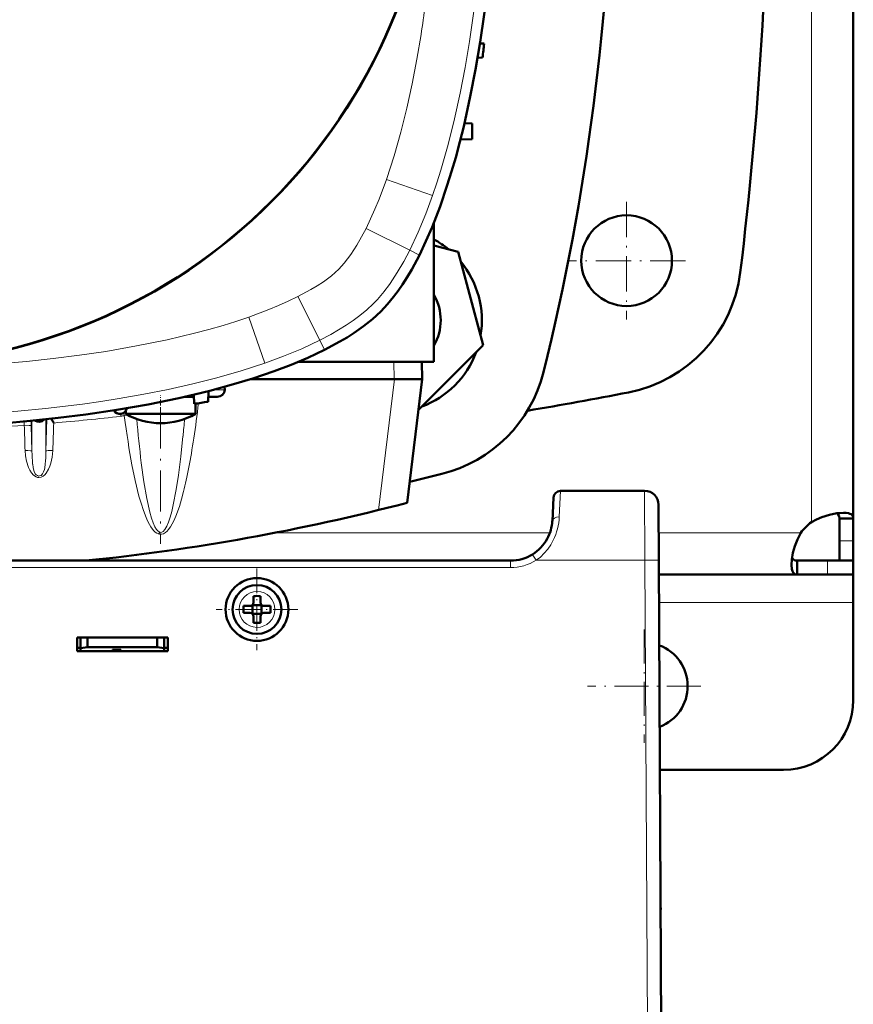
# Model space of a CAD drawing. Extents: x -1438 to 1837, y -1663 to 612.
# Tile 16 of 91: x 317 to 437, y -1399 to -1258. Entities that reach past the tile are written whole.
import ezdxf

# ---------------------------------------------------------------- set-up
doc = ezdxf.new("R2010")
doc.units = 0
doc.linetypes.add('DASHDOT', pattern=[18.5, 12, -3, 0.5, -3])

msp = doc.modelspace()

# ---------------------------------------------------------------- linework, layer by layer
at = {"color": 7, "lineweight": 18}
for p, q in [((430.79, -1227.5), (430.79, -1329.97)), ((369.86, -1280.84), (376.47, -1283.14)), ((366.93, -1287.87), (373.19, -1291)), ((373.19, -1291), (374.57, -1291.69)), ((363.03, -1293.72), (363.01, -1293.73)), ((357.15, -1297.65), (360.28, -1303.91)), ((368.01, -1298.63), (367.96, -1298.68)), ((350.12, -1300.58), (352.42, -1307.19)), ((360.28, -1303.91), (360.97, -1305.29)), ((370.98, -1309.5), (370.92, -1307)), ((371.01, -1309.5), (368.71, -1328.25)), ((345.01, -1311.03), (346.67, -1311.03)), ((319.03, -1315.45), (319.03, -1319.81)), ((321.17, -1315.23), (321.03, -1319.81)), ((321.03, -1315.24), (321.03, -1319.81)), ((331.72, -1314.46), (331.76, -1314.8)), ((332.18, -1314.31), (332.27, -1314.71)), ((317.93, -1316.09), (317.91, -1315.55)), ((319.03, -1319.81), (318.93, -1316.18)), ((394.63, -1329.24), (394.81, -1325.5)), ((406.91, -1335.45), (406.87, -1325.5)), ((393.3, -1331.5), (353.97, -1331.5)), ((429.26, -1331.5), (408.89, -1331.5)), ((436.79, -1332.64), (434.79, -1332.64)), ((390.8, -1334.61), (390.96, -1334.85)), ((390.96, -1334.85), (391.33, -1335.45)), ((387.64, -1336.5), (205.94, -1336.5)), ((387.64, -1336.5), (387.64, -1335.5)), ((406.91, -1335.45), (391.33, -1335.45)), ((406.91, -1335.45), (407.29, -1407.5)), ((433.09, -1337.5), (433.09, -1335.5)), ((351.31, -1339.93), (351.29, -1339.93)), ((436.79, -1341.5), (408.94, -1341.5)), ((348.72, -1342.48), (348.72, -1342.5)), ((353.86, -1342.53), (353.86, -1342.5)), ((351.27, -1345.07), (351.29, -1345.07))]:
    msp.add_line(p, q, dxfattribs=at)
at = {"color": 7, "lineweight": 50}
for p, q in [((436.79, -1236.07), (436.79, -1329.47)), ((383.26, -1261.36), (383.86, -1261.38)), ((383.63, -1263.38), (382.93, -1263.4)), ((382.12, -1272.84), (381.03, -1272.8)), ((382.12, -1275.09), (382.12, -1272.84)), ((382.12, -1275.09), (380.46, -1275.15)), ((376.67, -1287.01), (376.67, -1307)), ((380.13, -1291.24), (376.67, -1290.32)), ((383.71, -1304.63), (380.13, -1291.24)), ((374.44, -1313.9), (383.71, -1304.63)), ((376.67, -1307), (357.23, -1307)), ((374.98, -1309.5), (374.92, -1307)), ((350.33, -1309.5), (370.98, -1309.5)), ((370.98, -1309.5), (371.01, -1309.5)), ((374.98, -1309.5), (371.01, -1309.5)), ((372.81, -1327.21), (374.98, -1309.5)), ((344.28, -1312.72), (344.34, -1311.2)), ((346.65, -1310.59), (346.67, -1311.03)), ((341.81, -1312), (341.01, -1312)), ((342.09, -1312), (341.81, -1312)), ((342.09, -1312), (342.25, -1312)), ((342.28, -1313.03), (342.24, -1311.72)), ((344.31, -1312), (345.58, -1312)), ((332.48, -1314.46), (332.48, -1314.01)), ((342.48, -1314.46), (342.48, -1313)), ((321.8, -1315.16), (322.15, -1315.77)), ((333.09, -1314.46), (332.48, -1314.46)), ((333.09, -1314.46), (339.88, -1314.46)), ((339.88, -1314.46), (342.48, -1314.46)), ((393.81, -1326.45), (393.64, -1329.82)), ((406.87, -1325.5), (394.81, -1325.5)), ((408.87, -1327.49), (408.91, -1335.45)), ((434.79, -1329.47), (434.79, -1332.64)), ((436.79, -1329.47), (434.79, -1329.47)), ((436.79, -1329.47), (436.79, -1332.64)), ((434.79, -1332.64), (434.79, -1335.5)), ((436.79, -1332.64), (436.79, -1335.5)), ((329.29, -1335.5), (329.29, -1335.24)), ((387.64, -1335.5), (205.94, -1335.5)), ((221.79, -1335.5), (360.79, -1335.5)), ((361.79, -1335.5), (360.79, -1335.5)), ((361.79, -1335.5), (360.79, -1335.5)), ((408.91, -1335.45), (409.29, -1407.5)), ((428.76, -1337.5), (428.76, -1335.5)), ((433.09, -1335.5), (428.76, -1335.5)), ((436.79, -1335.5), (433.09, -1335.5)), ((436.79, -1335.5), (434.79, -1335.5)), ((436.79, -1337.5), (436.79, -1335.5)), ((428.76, -1337.5), (408.92, -1337.5)), ((433.09, -1337.5), (428.76, -1337.5)), ((436.79, -1337.5), (433.09, -1337.5)), ((436.79, -1337.5), (436.79, -1341.5)), ((350.79, -1340.58), (350.79, -1341.5)), ((351.79, -1340.58), (351.79, -1341.5)), ((350.29, -1342), (349.37, -1342)), ((350.66, -1341.87), (350.64, -1341.86)), ((351.93, -1341.87), (350.66, -1341.87)), ((350.66, -1343.14), (350.66, -1341.87)), ((351.94, -1341.86), (351.93, -1341.87)), ((351.93, -1341.87), (351.93, -1343.14)), ((352.29, -1342), (353.21, -1342)), ((436.79, -1341.5), (436.79, -1355.5)), ((350.29, -1343), (349.37, -1343)), ((350.66, -1343.14), (350.64, -1343.15)), ((351.93, -1343.14), (350.66, -1343.14)), ((350.79, -1344.43), (350.79, -1343.5)), ((351.79, -1344.43), (351.79, -1343.5)), ((351.93, -1343.14), (351.94, -1343.15)), ((353.21, -1343), (352.29, -1343)), ((325.49, -1348.5), (325.49, -1346.5)), ((325.49, -1346.5), (338.49, -1346.5)), ((325.99, -1346.5), (325.99, -1348.06)), ((326.99, -1347.89), (326.99, -1346.5)), ((336.99, -1346.5), (336.99, -1347.89)), ((337.99, -1346.5), (337.99, -1348.06)), ((338.49, -1346.5), (338.49, -1348.5)), ((325.99, -1348.06), (326.99, -1347.89)), ((326.99, -1347.89), (336.99, -1347.89)), ((336.99, -1347.89), (337.99, -1348.06)), ((325.49, -1348), (325.99, -1348)), ((338.49, -1348.5), (325.49, -1348.5)), ((325.99, -1348.5), (325.99, -1348.06)), ((330.59, -1348.5), (325.99, -1348.5)), ((330.59, -1348.5), (330.59, -1348.29)), ((330.59, -1348.29), (330.59, -1348.5)), ((331.79, -1348.29), (330.59, -1348.29)), ((330.59, -1348.29), (330.59, -1348.5)), ((331.79, -1348.5), (331.79, -1348.29)), ((337.99, -1348.5), (331.79, -1348.5)), ((337.99, -1348), (338.49, -1348)), ((337.99, -1348.06), (337.99, -1348.5)), ((426.79, -1365.5), (409.07, -1365.5)), ((409.18, -1385.5), (409.17, -1384.95))]:
    msp.add_line(p, q, dxfattribs=at)
at = {"color": 7, "linetype": 'DASHDOT', "lineweight": 18, "ltscale": 0.422498}
msp.add_line((404.29, -1284.05), (404.29, -1300.95), dxfattribs=at)
at = {"color": 7, "linetype": 'DASHDOT', "lineweight": 18, "ltscale": 0.422501}
msp.add_line((412.74, -1292.5), (395.84, -1292.5), dxfattribs=at)
at = {"color": 7, "linetype": 'DASHDOT', "lineweight": 18, "ltscale": 0.073831}
msp.add_line((337.48, -1314.71), (337.48, -1311.76), dxfattribs=at)
at = {"color": 7, "linetype": 'DASHDOT', "lineweight": 18, "ltscale": 0.487872}
msp.add_line((337.48, -1313.57), (337.48, -1333.09), dxfattribs=at)
at = {"color": 7, "linetype": 'DASHDOT', "lineweight": 18, "ltscale": 0.292499}
msp.add_line((351.29, -1336.65), (351.29, -1348.35), dxfattribs=at)
at = {"color": 7, "linetype": 'DASHDOT', "lineweight": 18, "ltscale": 0.2925}
msp.add_line((357.14, -1342.5), (345.44, -1342.5), dxfattribs=at)
at = {"color": 7, "linetype": 'DASHDOT', "lineweight": 18, "ltscale": 0.40625}
for p, q in [((406.79, -1345.38), (406.79, -1361.63)), ((414.92, -1353.5), (398.67, -1353.5))]:
    msp.add_line(p, q, dxfattribs=at)
at = {"color": 7, "lineweight": 50}
for points in [[(385.78, -1227.5), (385.71, -1233.46), (385.48, -1239.42), (385.11, -1245.37), (384.86, -1248.34), (384.57, -1251.31), (384.24, -1254.27), (383.86, -1257.22), (383.29, -1261.16), (382.63, -1265.08), (381.88, -1268.98), (380.93, -1273.26), (380.37, -1275.48), (379.78, -1277.7), (379.2, -1279.7), (378.58, -1281.69), (377.54, -1284.72), (376.39, -1287.7), (375.51, -1289.71), (374.57, -1291.69)], [(374.57, -1291.69), (373.47, -1293.76), (372.83, -1294.85), (372.15, -1295.92), (371.53, -1296.81), (370.88, -1297.68), (370, -1298.75), (369.05, -1299.77)], [(369.05, -1299.77), (367.84, -1300.89), (366.55, -1301.91), (365.21, -1302.85), (364.2, -1303.49), (363.18, -1304.11), (360.97, -1305.29)], [(360.97, -1305.29), (358.6, -1306.41), (356.19, -1307.43), (353.75, -1308.35), (350.7, -1309.39), (347.61, -1310.32), (344.51, -1311.16), (342.31, -1311.7), (340.11, -1312.2), (335.68, -1313.11), (331.22, -1313.89), (326.76, -1314.55), (322.78, -1315.05), (318.79, -1315.47), (314.8, -1315.82), (311.8, -1316.03), (308.8, -1316.2), (302.79, -1316.43), (296.78, -1316.5)], [(435.37, -1328.63), (434.43, -1328.7), (433.37, -1328.92), (432.26, -1329.28), (431.51, -1329.59), (430.79, -1329.97)], [(434.79, -1329.47), (434.75, -1329.13), (434.6, -1328.88), (434.36, -1328.71)], [(436.79, -1329.47), (436.77, -1329.29), (436.72, -1329.12), (436.62, -1328.98), (436.48, -1328.86), (436.31, -1328.77), (436.1, -1328.7), (435.76, -1328.64), (435.37, -1328.63)], [(429.26, -1331.5), (428.78, -1332.45), (428.4, -1333.43), (428.13, -1334.4), (427.97, -1335.32), (427.91, -1336.08)], [(428, -1335.07), (428.17, -1335.31), (428.42, -1335.46), (428.76, -1335.5)], [(427.91, -1336.08), (427.97, -1336.73), (428.05, -1336.99), (428.15, -1337.2), (428.29, -1337.35), (428.46, -1337.45), (428.76, -1337.5)]]:
    msp.add_lwpolyline(points, dxfattribs=at)
at = {"color": 7, "lineweight": 18}
for points in [[(384.24, -1227.5), (384.17, -1233.12), (383.98, -1238.73), (383.64, -1244.34), (383.16, -1249.94), (382.86, -1252.83), (382.51, -1255.71), (382.14, -1258.41), (381.74, -1261.1), (381.12, -1264.8), (380.4, -1268.49), (379.6, -1272.17), (378.68, -1275.85), (377.65, -1279.51), (377.08, -1281.33), (376.47, -1283.14)], [(374.82, -1260.08), (374.22, -1263.61), (373.54, -1267.13), (372.77, -1270.63), (371.92, -1274.07), (370.95, -1277.47), (369.86, -1280.84)], [(369.86, -1280.84), (368.8, -1283.7), (368.21, -1285.11), (367.59, -1286.5), (366.93, -1287.87)], [(376.47, -1283.14), (375.49, -1285.8), (374.4, -1288.42), (373.19, -1291)], [(366.93, -1287.87), (366.29, -1289.09), (365.6, -1290.28), (364.75, -1291.61), (364.29, -1292.25), (363.8, -1292.87), (363.03, -1293.72)], [(373.19, -1291), (372.33, -1292.62), (371.4, -1294.21), (370.38, -1295.76), (370.01, -1296.28)], [(363.01, -1293.73), (362.51, -1294.21), (361.98, -1294.65), (360.83, -1295.51)], [(360.83, -1295.51), (359.94, -1296.1), (359.03, -1296.65), (357.15, -1297.65)], [(357.15, -1297.65), (355.78, -1298.32), (354.39, -1298.93), (352.98, -1299.51), (350.12, -1300.58)], [(367.96, -1298.68), (367.02, -1299.56), (366.04, -1300.37), (365.08, -1301.08), (364.1, -1301.74), (362.99, -1302.43), (361.86, -1303.08), (360.28, -1303.91)], [(350.12, -1300.58), (348.28, -1301.2), (346.43, -1301.77), (344.39, -1302.36), (342.35, -1302.9), (338.4, -1303.84), (334.02, -1304.73), (329.61, -1305.5), (325.83, -1306.06), (322.05, -1306.54), (318.25, -1306.95), (315.4, -1307.2), (312.54, -1307.42)], [(360.28, -1303.91), (357.7, -1305.12), (355.08, -1306.21), (352.42, -1307.19)], [(352.42, -1307.19), (349, -1308.3), (345.55, -1309.29), (342.07, -1310.17), (338.58, -1310.96), (335.07, -1311.65), (331.55, -1312.27), (328.9, -1312.69), (326.26, -1313.06), (320.95, -1313.7), (316.99, -1314.09), (313.03, -1314.4)], [(318.93, -1316.18), (318.92, -1316.17), (318.91, -1316.16), (318.81, -1316.13), (318.61, -1316.11), (317.93, -1316.09)], [(340.68, -1317.67), (340.37, -1320.57), (340.03, -1323.26), (339.71, -1325.32)], [(319.03, -1319.81), (319.03, -1319.8), (319.02, -1319.79), (318.95, -1319.77), (318.81, -1319.74), (318.43, -1319.72), (318.04, -1319.72)], [(322.03, -1319.72), (321.94, -1320.65), (321.73, -1321.55), (321.58, -1321.98), (321.39, -1322.41), (321.07, -1322.96), (320.87, -1323.2), (320.63, -1323.4), (320.34, -1323.55), (320.01, -1323.6), (319.8, -1323.57), (319.61, -1323.5), (319.27, -1323.27), (318.97, -1322.93), (318.74, -1322.55), (318.55, -1322.14), (318.26, -1321.26), (318.1, -1320.5), (318.04, -1319.72)], [(321.03, -1319.81), (321.04, -1319.8), (321.07, -1319.78), (321.18, -1319.75), (321.36, -1319.73), (322.03, -1319.72)], [(320.12, -1323.36), (319.96, -1323.37), (319.81, -1323.32), (319.64, -1323.2), (319.5, -1323.04), (319.34, -1322.73), (319.24, -1322.38), (319.19, -1322.14), (319.13, -1321.66)], [(320.93, -1321.69), (320.87, -1322.18), (320.81, -1322.43), (320.7, -1322.79)], [(337.15, -1331.68), (336.92, -1331.57), (336.71, -1331.42), (336.5, -1331.21), (336.31, -1330.98), (336.07, -1330.65), (335.86, -1330.3), (335.61, -1329.81), (335.39, -1329.31), (335, -1328.3), (334.67, -1327.27), (334.37, -1326.24), (333.83, -1324.01), (333.37, -1321.76)], [(336.9, -1331.06), (336.65, -1330.65), (336.4, -1330.08), (336.16, -1329.39), (335.93, -1328.56), (335.49, -1326.59), (335.08, -1324.22), (334.7, -1321.47)], [(320.7, -1322.79), (320.54, -1323.07), (320.33, -1323.28), (320.12, -1323.36)], [(339.71, -1325.32), (339.29, -1327.51), (339.07, -1328.46), (338.84, -1329.28), (338.6, -1329.99), (338.35, -1330.58), (338.09, -1331.02), (337.84, -1331.31), (337.67, -1331.41), (337.5, -1331.45), (337.34, -1331.43)], [(340.76, -1325.61), (340.47, -1326.67), (340.16, -1327.73), (339.66, -1329.11), (339.36, -1329.79), (339.13, -1330.24), (338.88, -1330.67), (338.58, -1331.08), (338.39, -1331.3), (338.17, -1331.49), (337.91, -1331.64), (337.62, -1331.73), (337.3, -1331.73), (337.15, -1331.68)], [(337.34, -1331.43), (337.12, -1331.3), (336.9, -1331.06)], [(393.78, -1332.58), (393.41, -1333.24), (392.98, -1333.87), (392.48, -1334.45), (391.93, -1334.99), (391.33, -1335.45)]]:
    msp.add_lwpolyline(points, dxfattribs=at)
at = {"color": 7, "lineweight": 50}
for centre, radius in [((296.78, -1227.5), 80), ((296.78, -1227.5), 79.95), ((404.29, -1292.5), 6.5), ((351.29, -1342.5), 4.5)]:
    msp.add_circle(centre, radius, dxfattribs=at)
for centre, radius, start, end in [((-125.36, -1227.5), 550, 353.0365, 6.9635), ((67.17, -1227.5), 335.12, 346.0141, 359.3161), ((85.78, -1227.5), 300, 353.1319, 353.5165), ((370.33, -1301.04), 13.2, 50.38, 61.3194), ((370.33, -1301.04), 13.2, 350.38, 39.62), ((400.73, -1291.76), 20, 280.9844, 353.0365), ((370.33, -1301.04), 7.3, 330.2058, 29.7943), ((370.33, -1301.04), 13.2, 290.38, 339.62), ((372.95, -1303.66), 20, 283.9859, 346.0141), ((296.79, -756.25), 565.5, 279.4938, 280.9844), ((331.64, -1313.46), 1, 210, 348.9032), ((296.78, -1016.5), 300, 278.7235, 279.1102), ((320.03, -1314.6), 1, 233.7818, 317.8806), ((337.48, -1305.8), 10, 240, 270), ((337.48, -1305.8), 10, 270, 300), ((296.79, -997.89), 335.12, 283.1763, 283.9859), ((394.81, -1326.5), 1, 90, 177), ((406.87, -1327.5), 2, 0.3, 90), ((296.78, -1037), 300, 275.7319, 284.68), ((387.64, -1329.5), 6, 331.2567, 356.994), ((434.91, -1335.63), 7, 126.0861, 143.9183), ((387.64, -1329.5), 6, 301.749, 331.2523), ((387.64, -1329.5), 6, 270, 301.7436), ((351.29, -1342.5), 3.5, 90, 360), ((351.29, -1342.5), 3.5, 360, 90), ((351.29, -1357.71), 17.14, 89.9996, 91.6715), ((351.29, -1357.67), 17.1, 88.3267, 90.0022), ((366.5, -1342.5), 17.13, 178.3286, 181.6729), ((350.29, -1341.5), 0.5, 270, 360), ((352.29, -1341.5), 0.5, 180, 270), ((336.12, -1342.5), 17.1, 359.9978, 1.6733), ((350.29, -1343.5), 0.5, 0, 90), ((352.29, -1343.5), 0.5, 90, 180), ((336.12, -1342.5), 17.1, 358.3267, 0.0022), ((351.29, -1327.3), 17.14, 268.3285, 270.0004), ((351.29, -1327.33), 17.1, 269.9978, 271.6733), ((406.79, -1353.5), 6.25, 291.0735, 69.5252), ((426.79, -1355.5), 10, 270, 360), ((407.18, -1386), 2, 0.3, 0.7878)]:
    msp.add_arc(centre, radius, start, end, dxfattribs=at)
at = {"color": 7, "lineweight": 18}
for centre, radius, start, end in [((196.46, -1231.97), 180.55, 351.0447, 352.4071), ((352.5, -1283.45), 21.71, 315.6293, 323.7646), ((182.8, -1294), 161.22, 351.4533, 353.2538), ((360.35, -1314.95), 41.44, 180.7032, 181.6996), ((331.24, -1310.33), 4.5, 276.6805, 283.2935), ((331.82, -1313.43), 1.35, 289.5262, 305.3945), ((496.73, -1301.75), 163.22, 184.7279, 186.9413), ((139.78, -1298.15), 201.85, 354.4506, 355.1544), ((340.82, -1319.62), 21.79, 180.4986, 185.3819), ((299.86, -1319.65), 21.17, 354.4828, 359.5748), ((386.2, -1328.86), 8.44, 333.8842, 357.4163), ((336.1, -1330.7), 1.45, 316.8774, 329.3325), ((387.65, -1329.5), 6.99, 269.9849, 301.756), ((351.29, -1342.5), 2.57, 90, 179.4706), ((351.29, -1342.5), 2.57, 0, 89.4706), ((351.29, -1342.5), 2.57, 180, 269.4706), ((351.29, -1342.5), 2.57, 270, 359.4706)]:
    msp.add_arc(centre, radius, start, end, dxfattribs=at)
at = {"color": 7, "lineweight": 50}
msp.add_ellipse((345.51, -1311), major_axis=(1.14, -0.23), ratio=0.853683, start_param=4.943675, end_param=6.488291, dxfattribs=at)
at = {"color": 7, "lineweight": 18}
for centre, major_axis, ratio, start_param, end_param in [((341.78, -1311), (0, 1), 0.866025, 3.181224, 3.705427), ((296.78, -1020.54), (-298.53, 0), 0.992546, 1.655874, 1.68826), ((337.24, -1270.4), (0.19, -61.27), 0.120604, 5.520407, 5.706169), ((296.78, -1020.58), (-298.48, 0), 0.992546, 1.616846, 1.641707), ((-4481.21, -1455.61), (-4801.2, 0), 0.992546, 3.170112, 3.170874), ((5181.94, -1457.34), (-4861.89, 0), 0.992546, 6.253842, 6.254662), ((337.63, -1269.99), (-0.13, -61.72), 0.121044, 0.448922, 0.681121), ((394.63, -1329.87), (0.999, -0.052), 0.625465, 1.603675, 3.141634), ((406.91, -1335.46), (-2, -0.01), 0.005236, 3.141593, 4.712362)]:
    msp.add_ellipse(centre, major_axis=major_axis, ratio=ratio, start_param=start_param, end_param=end_param, dxfattribs=at)

doc.saveas('drawing.dxf')
